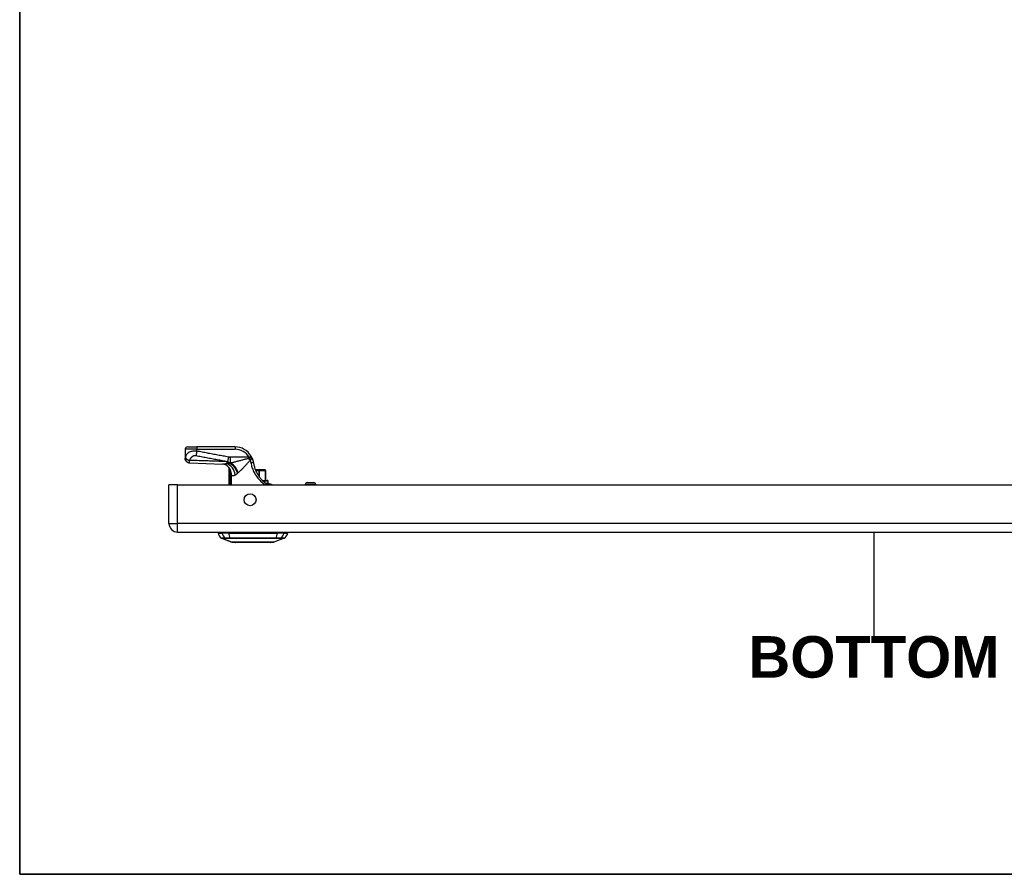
# Model space of a CAD drawing. Header units: inches. Extents: x 2 to 128, y 2 to 83.
# Tile 1 of 100: x 3 to 25, y 2 to 21. Entities that reach past the tile are written whole.
import ezdxf

# ---------------------------------------------------------------- set-up
doc = ezdxf.new("R2010")
doc.units = ezdxf.units.IN
doc.header["$LTSCALE"] = 7.686019
doc.header["$MEASUREMENT"] = 0
doc.layers.get('0').update_dxf_attribs({"lineweight": 25})
for name, color, linetype, lineweight in [('Sketch Geometry(ANSI)', 7, 'Continuous', 25), ('Symbols(ANSI)', 7, 'Continuous', 25), ('Visible Edges(ANSI)', 7, 'Continuous', 25), ('Visible Tangent Edges(ANSI)', 7, 'Continuous', 25)]:
    doc.layers.add(name, color=color, linetype=linetype, lineweight=lineweight)
doc.styles.add('Current-ANSI', font='arial.ttf')
doc.styles.add('Dimension-ANSI', font='arialbd.ttf')

# ---------------------------------------------------------------- blocks, each defined once
blk = doc.blocks.new('BOTTOM')
at = {"layer": 'Sketch Geometry(ANSI)'}
blk.add_line((0, 0.15), (0, -0.15), dxfattribs=at)
at = {"layer": 'Symbols(ANSI)', "color": 7, "insert": (0, -0.2119), "char_height": 0.12, "attachment_point": 5, "style": 'Dimension-ANSI'}
blk.add_mtext('\\fArial|b1|i0;BOTTOM', dxfattribs=at)
blk = doc.blocks.new('Borders 10_EXM - B (Inch)')
at = {"layer": 'Sketch Geometry(ANSI)', "linetype": 'Continuous', "lineweight": 35}
for p, q in [((0.3979, 10.5665), (0.3979, 0.2545)), ((0.3979, 0.2545), (16.3979, 0.2545))]:
    blk.add_line(p, q, dxfattribs=at)
at = {"layer": 'Symbols(ANSI)', "color": 7, "style": 'Current-ANSI'}
blk.add_attdef('FILENAME_AND_PATH_001', (5.9364, 10.7181), '', height=0.09, dxfattribs=at)

msp = doc.modelspace()

# ---------------------------------------------------------------- linework, layer by layer
at = {"layer": 'Visible Edges(ANSI)'}
for p, q in [((6.7355, 11.3988), (6.7355, 11.1996)), ((6.7871, 11.4504), (6.9934, 11.4504)), ((7.8438, 11.4504), (6.9934, 11.4504)), ((6.7355, 11.1996), (6.7355, 11.198)), ((7.7082, 10.9832), (7.7082, 10.6056)), ((7.731, 10.9535), (7.7317, 10.9525)), ((8.3744, 10.9398), (8.2975, 10.9398)), ((8.3744, 10.9398), (8.3789, 10.9398)), ((8.5121, 10.9398), (8.3789, 10.9398)), ((8.5121, 10.9398), (8.5127, 10.9398)), ((8.523, 10.7077), (8.523, 10.9295)), ((6.3761, 9.7488), (6.3761, 10.6056)), ((6.5673, 10.6056), (6.3761, 10.6056)), ((6.5673, 10.6056), (37.5193, 10.6056)), ((8.4501, 10.7077), (8.5614, 10.7077)), ((8.5961, 10.6303), (8.5557, 10.6303)), ((8.5769, 10.6458), (8.5769, 10.6922)), ((8.5997, 10.6303), (8.596, 10.6303)), ((9.4055, 10.6056), (9.4055, 10.6172)), ((9.4468, 10.6585), (9.5964, 10.6585)), ((9.6376, 10.6056), (9.6376, 10.6172)), ((6.5673, 9.5575), (37.5193, 9.5575)), ((7.468, 9.5369), (7.5571, 9.5369)), ((7.7741, 9.3344), (7.5462, 9.4231)), ((7.7022, 9.5369), (7.5571, 9.5369)), ((7.7022, 9.5369), (8.7811, 9.5369)), ((8.9371, 9.4231), (8.7092, 9.3344)), ((8.9261, 9.5369), (8.7811, 9.5369)), ((8.9261, 9.5369), (9.0153, 9.5369)), ((8.6251, 9.3276), (7.8582, 9.3276))]:
    msp.add_line(p, q, dxfattribs=at)
at = {"layer": 'Visible Edges(ANSI)', "flags": 128}
for points in [[(6.8367, 11.0941), (6.8168, 11.0966), (6.7978, 11.1028), (6.7803, 11.1126), (6.765, 11.1256), (6.7524, 11.1412), (6.7432, 11.159), (6.7375, 11.1782), (6.7355, 11.198)], [(8.2187, 11.21), (8.218, 11.2116), (8.2173, 11.2131), (8.2165, 11.2147), (8.2158, 11.2163), (8.215, 11.2178), (8.2143, 11.2194), (8.2135, 11.221), (8.2127, 11.2226), (8.2119, 11.2242), (8.2111, 11.2258), (8.2103, 11.2273), (8.2094, 11.2289), (8.2086, 11.2305), (8.2078, 11.2321), (8.2069, 11.2337), (8.2061, 11.2352), (8.2052, 11.2368), (8.2043, 11.2384), (8.2035, 11.24), (8.2026, 11.2415), (8.2017, 11.2431), (8.2008, 11.2446), (8.1999, 11.2462), (8.199, 11.2477)], [(8.2187, 11.21), (8.2206, 11.2058), (8.2225, 11.2015), (8.2243, 11.1972), (8.2261, 11.1929), (8.2278, 11.1886), (8.2295, 11.1843), (8.2311, 11.1799), (8.2327, 11.1755), (8.2342, 11.1711), (8.2357, 11.1667), (8.2371, 11.1623), (8.2385, 11.1579), (8.2399, 11.1534), (8.2411, 11.1489), (8.2424, 11.1444), (8.2435, 11.1399), (8.2447, 11.1354), (8.2457, 11.1309), (8.2468, 11.1264), (8.2477, 11.1219), (8.2486, 11.1173), (8.2495, 11.1128), (8.2503, 11.1082), (8.2511, 11.1037)], [(6.8367, 11.0941), (7.2009, 11.0827), (7.5653, 11.0694)], [(7.7018, 11.0015), (7.6862, 11.0176), (7.668, 11.0324), (7.6482, 11.0451), (7.6282, 11.0549), (7.6091, 11.0619), (7.5919, 11.0662), (7.5772, 11.0685), (7.5653, 11.0694)], [(7.7082, 10.9832), (7.7083, 10.9831), (7.7084, 10.983), (7.7086, 10.9827), (7.7089, 10.9823), (7.7093, 10.9819), (7.7097, 10.9813), (7.7103, 10.9806), (7.7109, 10.9798), (7.7116, 10.9789), (7.7124, 10.9779), (7.7133, 10.9768), (7.7142, 10.9756), (7.7152, 10.9743), (7.7163, 10.9729), (7.7175, 10.9714), (7.7187, 10.9698), (7.72, 10.9681), (7.7214, 10.9663), (7.7228, 10.9644), (7.7243, 10.9624), (7.7259, 10.9603), (7.7275, 10.9581), (7.7292, 10.9558), (7.731, 10.9535)], [(7.7317, 10.9525), (7.7319, 10.9522), (7.7321, 10.9519), (7.7324, 10.9516), (7.7326, 10.9513), (7.7328, 10.9509), (7.7331, 10.9505), (7.7333, 10.9501), (7.7336, 10.9497), (7.7338, 10.9493), (7.7341, 10.9488), (7.7344, 10.9484), (7.7346, 10.9479), (7.7349, 10.9474), (7.7352, 10.947), (7.7354, 10.9465), (7.7357, 10.946), (7.736, 10.9455), (7.7362, 10.945), (7.7365, 10.9445), (7.7367, 10.944), (7.737, 10.9435), (7.7372, 10.943), (7.7375, 10.9426), (7.7377, 10.942)], [(8.2511, 11.1037), (8.2545, 11.0843), (8.2584, 11.0649), (8.2629, 11.0457), (8.2678, 11.0266), (8.2733, 11.0076), (8.2793, 10.9888), (8.2858, 10.9701), (8.2927, 10.9517), (8.3002, 10.9334), (8.3082, 10.9153), (8.3166, 10.8975), (8.3255, 10.8799), (8.3349, 10.8625), (8.3447, 10.8454), (8.355, 10.8286), (8.3657, 10.8121), (8.3768, 10.7959), (8.3884, 10.78), (8.4003, 10.7644), (8.4126, 10.7493), (8.4253, 10.7345), (8.4382, 10.7202), (8.4513, 10.7064), (8.4647, 10.6931)], [(8.5238, 10.6413), (8.5213, 10.6433), (8.5188, 10.6453), (8.5163, 10.6473), (8.5139, 10.6493), (8.5114, 10.6513), (8.5089, 10.6533), (8.5064, 10.6554), (8.504, 10.6575), (8.5015, 10.6596), (8.499, 10.6617), (8.4965, 10.6638), (8.4941, 10.666), (8.4916, 10.6681), (8.4891, 10.6703), (8.4867, 10.6725), (8.4842, 10.6747), (8.4817, 10.677), (8.4793, 10.6792), (8.4768, 10.6815), (8.4744, 10.6838), (8.4719, 10.6861), (8.4695, 10.6884), (8.4671, 10.6907), (8.4647, 10.6931)], [(8.5557, 10.6303), (8.5548, 10.6303), (8.5538, 10.6304), (8.5528, 10.6304), (8.5517, 10.6305), (8.5506, 10.6306), (8.5494, 10.6307), (8.5482, 10.6309), (8.5469, 10.6311), (8.5456, 10.6313), (8.5442, 10.6316), (8.5428, 10.632), (8.5414, 10.6323), (8.5399, 10.6328), (8.5384, 10.6333), (8.5369, 10.6339), (8.5354, 10.6345), (8.5339, 10.6351), (8.5324, 10.6359), (8.5309, 10.6366), (8.5295, 10.6375), (8.528, 10.6383), (8.5266, 10.6393), (8.5252, 10.6403), (8.5238, 10.6413)], [(8.596, 10.6303), (8.6099, 10.6295), (8.6225, 10.6274), (8.6337, 10.6245), (8.6435, 10.6211), (8.6519, 10.6176), (8.6589, 10.6142), (8.6657, 10.6105), (8.6738, 10.6056)], [(7.7764, 9.334), (7.7769, 9.334), (7.7786, 9.334), (7.7814, 9.334), (7.7853, 9.334), (7.7903, 9.3339), (7.7964, 9.3339), (7.8036, 9.3339), (7.8118, 9.3339), (7.821, 9.3339), (7.8312, 9.3338), (7.8425, 9.3338), (7.8548, 9.3338), (7.868, 9.3338), (7.882, 9.3337), (7.897, 9.3337), (7.9127, 9.3337), (7.9292, 9.3337), (7.9464, 9.3337), (7.9644, 9.3338), (7.983, 9.3338), (8.0023, 9.3338), (8.0222, 9.3338), (8.0427, 9.3339), (8.0637, 9.3339), (8.0851, 9.3339), (8.1069, 9.3339), (8.1289, 9.3339), (8.1511, 9.334), (8.1735, 9.334), (8.1962, 9.334), (8.2191, 9.334), (8.242, 9.334), (8.265, 9.334), (8.2878, 9.334), (8.3104, 9.334), (8.3328, 9.334), (8.3551, 9.3339), (8.3771, 9.3339), (8.3989, 9.3339), (8.4203, 9.3339), (8.4413, 9.3339), (8.4617, 9.3338), (8.4816, 9.3338), (8.5008, 9.3338), (8.5194, 9.3338), (8.5373, 9.3337), (8.5546, 9.3337), (8.571, 9.3337), (8.5867, 9.3337), (8.6015, 9.3337), (8.6155, 9.3338), (8.6286, 9.3338), (8.6408, 9.3338), (8.652, 9.3338), (8.6622, 9.3339), (8.6715, 9.3339), (8.6797, 9.3339), (8.6869, 9.3339), (8.693, 9.3339), (8.698, 9.334), (8.7018, 9.334), (8.7046, 9.334), (8.7063, 9.334), (8.7068, 9.334)]]:
    msp.add_lwpolyline(points, dxfattribs=at)
at = {"layer": 'Visible Edges(ANSI)'}
msp.add_circle((8.1774, 10.278), 0.133, dxfattribs=at)
for centre, radius, start, end in [((6.7871, 11.3988), 0.0516, 90, 180), ((7.8438, 11.0378), 0.4126, 30.58054, 90), ((7.4808, 10.8615), 0.2579, 28.14624, 37.25047), ((8.5127, 10.9295), 0.0103, 0, 90), ((8.5614, 10.6922), 0.0155, 0, 90), ((8.5614, 10.6458), 0.0155, 270, 0), ((9.4468, 10.6172), 0.0413, 90, 180), ((9.5964, 10.6172), 0.0413, 0, 90), ((6.5673, 9.7488), 0.1913, 180, 270), ((7.6212, 9.5582), 0.1547, 187.9413, 240.27088), ((7.5453, 9.5266), 0.0516, 143.1301, 168.46304), ((7.5509, 9.4351), 0.0129, 240.27088, 248.74949), ((8.9324, 9.4351), 0.0129, 291.25051, 299.72912), ((8.862, 9.5582), 0.1547, 299.72912, 352.0587), ((8.9379, 9.5266), 0.0516, 11.53696, 36.8699), ((7.7764, 9.3404), 0.00645, 248.74949, 269.79123), ((7.8582, 9.343), 0.0155, 216.6507, 270), ((8.6251, 9.343), 0.0155, 270, 323.3493), ((8.7068, 9.3404), 0.00645, 270.20877, 291.25051)]:
    msp.add_arc(centre, radius, start, end, dxfattribs=at)
at = {"layer": 'Visible Tangent Edges(ANSI)'}
for p, q in [((6.9934, 11.3988), (6.7355, 11.3988)), ((6.9934, 11.4504), (6.9934, 11.3988)), ((6.9934, 11.3562), (6.9934, 11.3988)), ((6.9934, 11.3988), (7.8438, 11.3988)), ((7.8438, 11.4504), (7.8438, 11.3988)), ((7.6977, 11.2246), (7.6795, 11.127)), ((8.1546, 11.2215), (7.7358, 11.2215)), ((7.7358, 11.2215), (7.7358, 11.0931)), ((8.1546, 11.2215), (8.199, 11.2477)), ((7.7251, 11.0898), (7.7251, 11.0866)), ((7.7401, 11.0898), (7.7251, 11.0898)), ((7.7358, 11.0931), (7.7477, 11.0931)), ((7.7255, 10.8511), (7.7504, 10.8511)), ((7.7255, 10.8511), (7.7255, 10.6056)), ((7.7467, 10.9201), (7.7403, 10.9178)), ((7.7504, 10.6056), (7.7504, 10.8511)), ((7.7643, 10.8217), (7.7521, 10.8217)), ((7.7521, 10.8217), (7.7521, 10.6056)), ((7.7643, 10.6056), (7.7643, 10.8217)), ((8.3019, 10.9295), (8.3744, 10.9295)), ((8.3744, 10.9295), (8.3744, 10.9398)), ((8.3744, 10.9295), (8.3744, 10.7993)), ((8.3879, 10.9295), (8.3744, 10.9295)), ((8.3879, 10.7806), (8.3879, 10.9295)), ((8.3879, 10.9295), (8.5211, 10.9295)), ((8.523, 10.9295), (8.5211, 10.9295)), ((8.5211, 10.9295), (8.5211, 10.7077)), ((6.5673, 9.7488), (6.5673, 10.6056)), ((8.5769, 10.6922), (8.4655, 10.6922)), ((8.5182, 10.6458), (8.5769, 10.6458)), ((9.6376, 10.6172), (9.4055, 10.6172)), ((6.3761, 9.7488), (6.5673, 9.7488)), ((37.5193, 9.7488), (6.5673, 9.7488)), ((6.5673, 9.5575), (6.5673, 9.7488)), ((7.5462, 9.4231), (7.7741, 9.3344)), ((7.6316, 9.423), (7.6318, 9.423)), ((7.7275, 9.423), (7.7281, 9.423)), ((8.7551, 9.423), (8.7557, 9.423)), ((8.8515, 9.423), (8.8517, 9.423))]:
    msp.add_line(p, q, dxfattribs=at)
at = {"layer": 'Visible Tangent Edges(ANSI)', "flags": 128}
for points in [[(6.74, 11.2198), (6.7398, 11.2186), (6.7395, 11.2175), (6.7393, 11.2164), (6.739, 11.2154), (6.7388, 11.2143), (6.7385, 11.2133), (6.7383, 11.2123), (6.7381, 11.2114), (6.7378, 11.2105), (6.7376, 11.2095), (6.7374, 11.2086), (6.7371, 11.2077), (6.7369, 11.2068), (6.7367, 11.2059), (6.7365, 11.2051), (6.7363, 11.2043), (6.7361, 11.2035), (6.736, 11.2028), (6.7358, 11.2022), (6.7357, 11.2016), (6.7357, 11.201), (6.7356, 11.2005), (6.7356, 11.2), (6.7355, 11.1996)], [(6.7355, 11.1996), (6.7357, 11.1937), (6.7363, 11.1877), (6.7372, 11.1816), (6.7385, 11.1755), (6.7403, 11.1693), (6.7425, 11.1632), (6.7451, 11.1571), (6.7482, 11.1511), (6.7516, 11.1453), (6.7555, 11.1396), (6.7598, 11.1342), (6.7644, 11.1291), (6.7694, 11.1243), (6.7747, 11.1198), (6.7802, 11.1156), (6.786, 11.1119), (6.7919, 11.1086), (6.798, 11.1056), (6.8042, 11.1031), (6.8104, 11.101), (6.8166, 11.0993), (6.8229, 11.098), (6.829, 11.0971), (6.835, 11.0965)], [(6.9934, 11.3562), (6.9698, 11.3573), (6.9465, 11.3572), (6.9239, 11.356), (6.9027, 11.3537), (6.8831, 11.3505), (6.8652, 11.3464), (6.8492, 11.3417), (6.8349, 11.3365), (6.8222, 11.3308), (6.8109, 11.3246), (6.8009, 11.3182), (6.7921, 11.3115), (6.7843, 11.3046), (6.7773, 11.2975), (6.7712, 11.2902), (6.7658, 11.2827), (6.7609, 11.2752), (6.7567, 11.2675), (6.7529, 11.2597), (6.7496, 11.2518), (6.7466, 11.2439), (6.7441, 11.2359), (6.7419, 11.2278), (6.74, 11.2198)], [(6.74, 11.2198), (6.741, 11.2167), (6.7423, 11.2135), (6.7439, 11.2103), (6.7458, 11.207), (6.7481, 11.2036), (6.7506, 11.2002), (6.7535, 11.1968), (6.7567, 11.1934), (6.7602, 11.19), (6.7639, 11.1866), (6.768, 11.1833), (6.7723, 11.18), (6.7768, 11.1769), (6.7815, 11.1738), (6.7864, 11.1708), (6.7915, 11.168), (6.7967, 11.1653), (6.802, 11.1627), (6.8074, 11.1603), (6.8129, 11.1581), (6.8183, 11.156), (6.8238, 11.1541), (6.8292, 11.1523), (6.8346, 11.1508)], [(6.8346, 11.1508), (6.8371, 11.1577), (6.84, 11.1646), (6.8431, 11.1714), (6.8464, 11.1779), (6.8501, 11.1844), (6.8539, 11.1907), (6.858, 11.1969), (6.8624, 11.203), (6.8669, 11.2089), (6.8717, 11.2147), (6.8768, 11.2203), (6.8821, 11.2258), (6.8878, 11.231), (6.8937, 11.236), (6.9, 11.2408), (6.9067, 11.2452), (6.9139, 11.2493), (6.9214, 11.2529), (6.9295, 11.2559), (6.9381, 11.2583), (6.947, 11.2598), (6.9563, 11.2604), (6.9658, 11.26), (6.9752, 11.2587)], [(6.9934, 11.3562), (6.9927, 11.3519), (6.9919, 11.3475), (6.9911, 11.3431), (6.9904, 11.3388), (6.9896, 11.3344), (6.9888, 11.33), (6.988, 11.3257), (6.9872, 11.3213), (6.9864, 11.317), (6.9856, 11.3127), (6.9848, 11.3085), (6.9841, 11.3042), (6.9833, 11.3001), (6.9825, 11.296), (6.9817, 11.2919), (6.981, 11.2879), (6.9802, 11.284), (6.9795, 11.2801), (6.9787, 11.2763), (6.978, 11.2726), (6.9773, 11.269), (6.9766, 11.2655), (6.9759, 11.262), (6.9752, 11.2587)], [(6.9752, 11.2587), (7.0044, 11.2531), (7.0338, 11.2476), (7.0632, 11.2422), (7.0926, 11.2367), (7.1219, 11.2312), (7.1512, 11.2257), (7.1806, 11.2202), (7.2099, 11.2147), (7.2392, 11.2093), (7.2686, 11.2038), (7.2979, 11.1983), (7.3273, 11.1928), (7.3566, 11.1873), (7.3859, 11.1818), (7.4153, 11.1764), (7.4446, 11.1709), (7.4739, 11.1654), (7.5033, 11.1599), (7.5326, 11.1544), (7.562, 11.1489), (7.5913, 11.1435), (7.6206, 11.138), (7.65, 11.1325), (7.6795, 11.127)], [(7.6977, 11.2246), (7.6683, 11.2301), (7.6389, 11.2356), (7.6095, 11.2411), (7.5802, 11.2466), (7.5509, 11.2521), (7.5215, 11.2576), (7.4922, 11.2631), (7.4629, 11.2685), (7.4335, 11.274), (7.4042, 11.2795), (7.3748, 11.285), (7.3455, 11.2905), (7.3162, 11.296), (7.2868, 11.3014), (7.2575, 11.3069), (7.2282, 11.3124), (7.1988, 11.3179), (7.1695, 11.3234), (7.1401, 11.3289), (7.1108, 11.3343), (7.0815, 11.3398), (7.0521, 11.3453), (7.0227, 11.3508), (6.9934, 11.3562)], [(7.7358, 11.2215), (7.7342, 11.2215), (7.7326, 11.2215), (7.731, 11.2215), (7.7294, 11.2215), (7.7278, 11.2216), (7.7262, 11.2216), (7.7247, 11.2217), (7.7231, 11.2218), (7.7215, 11.2219), (7.7199, 11.222), (7.7183, 11.2221), (7.7167, 11.2222), (7.7152, 11.2223), (7.7136, 11.2225), (7.712, 11.2226), (7.7104, 11.2228), (7.7088, 11.223), (7.7072, 11.2232), (7.7056, 11.2234), (7.7041, 11.2236), (7.7025, 11.2238), (7.7009, 11.2241), (7.6993, 11.2244), (7.6977, 11.2246)], [(8.148, 11.1956), (8.1306, 11.1909), (8.1132, 11.1861), (8.0958, 11.1813), (8.0784, 11.1766), (8.061, 11.1719), (8.0437, 11.1672), (8.0264, 11.1626), (8.0092, 11.1579), (7.992, 11.1534), (7.9749, 11.1488), (7.9579, 11.1444), (7.941, 11.14), (7.9242, 11.1356), (7.9075, 11.1313), (7.8909, 11.1271), (7.8745, 11.1229), (7.8581, 11.1189), (7.8419, 11.1149), (7.8258, 11.111), (7.8098, 11.1072), (7.794, 11.1035), (7.7784, 11.0999), (7.7629, 11.0965), (7.7477, 11.0931)], [(8.163, 11.1989), (8.1623, 11.1988), (8.1617, 11.1987), (8.161, 11.1986), (8.1603, 11.1985), (8.1597, 11.1984), (8.159, 11.1982), (8.1584, 11.1981), (8.1578, 11.198), (8.1571, 11.1979), (8.1565, 11.1977), (8.1559, 11.1976), (8.1552, 11.1975), (8.1546, 11.1973), (8.154, 11.1972), (8.1534, 11.197), (8.1528, 11.1969), (8.1521, 11.1967), (8.1515, 11.1966), (8.1509, 11.1964), (8.1503, 11.1963), (8.1497, 11.1961), (8.1491, 11.196), (8.1486, 11.1958), (8.148, 11.1956)], [(8.1546, 11.2215), (8.155, 11.2205), (8.1553, 11.2196), (8.1557, 11.2187), (8.156, 11.2178), (8.1564, 11.2168), (8.1568, 11.2159), (8.1571, 11.215), (8.1575, 11.214), (8.1578, 11.2131), (8.1582, 11.2122), (8.1585, 11.2112), (8.1589, 11.2103), (8.1592, 11.2093), (8.1596, 11.2084), (8.1599, 11.2075), (8.1603, 11.2065), (8.1606, 11.2056), (8.161, 11.2046), (8.1613, 11.2037), (8.1616, 11.2027), (8.162, 11.2018), (8.1623, 11.2008), (8.1627, 11.1999), (8.163, 11.1989)], [(8.2187, 11.21), (8.2181, 11.211), (8.2174, 11.2118), (8.2165, 11.2123), (8.2154, 11.2127), (8.2141, 11.2129), (8.2127, 11.2129), (8.2111, 11.2127), (8.2093, 11.2125), (8.2074, 11.2121), (8.2052, 11.2117), (8.2029, 11.2111), (8.2005, 11.2105), (8.1979, 11.2097), (8.1952, 11.209), (8.1923, 11.2081), (8.1893, 11.2072), (8.1863, 11.2062), (8.1831, 11.2053), (8.1799, 11.2042), (8.1766, 11.2032), (8.1732, 11.2021), (8.1698, 11.2011), (8.1664, 11.2), (8.163, 11.1989)], [(8.1814, 11.1565), (8.1842, 11.159), (8.1871, 11.1614), (8.1899, 11.1639), (8.1927, 11.1664), (8.1955, 11.1688), (8.1981, 11.1713), (8.2007, 11.1737), (8.2032, 11.1761), (8.2055, 11.1785), (8.2077, 11.1808), (8.2098, 11.1831), (8.2118, 11.1854), (8.2135, 11.1876), (8.2151, 11.1898), (8.2165, 11.192), (8.2177, 11.1941), (8.2186, 11.1962), (8.2194, 11.1983), (8.2199, 11.2003), (8.2202, 11.2022), (8.2202, 11.2042), (8.22, 11.2061), (8.2195, 11.2081), (8.2187, 11.21)], [(6.835, 11.0965), (6.8348, 11.0974), (6.8346, 11.0984), (6.8344, 11.0996), (6.8342, 11.1009), (6.834, 11.1024), (6.8339, 11.104), (6.8337, 11.1058), (6.8336, 11.1077), (6.8336, 11.1097), (6.8335, 11.1119), (6.8335, 11.1143), (6.8335, 11.1168), (6.8335, 11.1193), (6.8335, 11.1217), (6.8335, 11.1241), (6.8336, 11.1267), (6.8337, 11.1293), (6.8338, 11.132), (6.8339, 11.1349), (6.834, 11.1378), (6.8341, 11.1409), (6.8343, 11.1441), (6.8344, 11.1474), (6.8346, 11.1508)], [(7.6563, 11.1223), (7.622, 11.1237), (7.5878, 11.125), (7.5535, 11.1264), (7.5193, 11.1277), (7.485, 11.129), (7.4508, 11.1303), (7.4165, 11.1316), (7.3823, 11.1328), (7.3481, 11.1341), (7.3138, 11.1353), (7.2796, 11.1365), (7.2453, 11.1377), (7.2111, 11.1389), (7.1769, 11.1401), (7.1426, 11.1412), (7.1084, 11.1423), (7.0742, 11.1434), (7.0399, 11.1445), (7.0057, 11.1456), (6.9715, 11.1467), (6.9372, 11.1477), (6.903, 11.1488), (6.8688, 11.1498), (6.8346, 11.1508)], [(6.8367, 11.0941), (6.8366, 11.0941), (6.8365, 11.0941), (6.8365, 11.0941), (6.8364, 11.0942), (6.8363, 11.0942), (6.8363, 11.0943), (6.8362, 11.0943), (6.8361, 11.0944), (6.836, 11.0944), (6.836, 11.0945), (6.8359, 11.0946), (6.8358, 11.0947), (6.8358, 11.0948), (6.8357, 11.0949), (6.8356, 11.095), (6.8356, 11.0952), (6.8355, 11.0953), (6.8354, 11.0954), (6.8354, 11.0956), (6.8353, 11.0957), (6.8352, 11.0959), (6.8352, 11.0961), (6.8351, 11.0963), (6.835, 11.0965)], [(7.6628, 11.0735), (7.6582, 11.073), (7.6537, 11.0727), (7.6493, 11.0723), (7.6448, 11.0719), (7.6404, 11.0716), (7.6361, 11.0713), (7.6317, 11.071), (7.6275, 11.0707), (7.6232, 11.0704), (7.619, 11.0702), (7.6149, 11.07), (7.6108, 11.0698), (7.6067, 11.0696), (7.6027, 11.0695), (7.5987, 11.0693), (7.5948, 11.0692), (7.5909, 11.0692), (7.5871, 11.0691), (7.5834, 11.0691), (7.5796, 11.0691), (7.576, 11.0692), (7.5724, 11.0692), (7.5688, 11.0693), (7.5653, 11.0694)], [(7.7251, 11.0898), (7.722, 11.091), (7.719, 11.0923), (7.7159, 11.0935), (7.7129, 11.0948), (7.7099, 11.096), (7.707, 11.0973), (7.704, 11.0986), (7.7011, 11.1), (7.6981, 11.1013), (7.6952, 11.1026), (7.6924, 11.104), (7.6895, 11.1053), (7.6866, 11.1067), (7.6838, 11.1081), (7.681, 11.1095), (7.6782, 11.1109), (7.6754, 11.1123), (7.6726, 11.1137), (7.6699, 11.1151), (7.6671, 11.1165), (7.6644, 11.118), (7.6617, 11.1194), (7.659, 11.1208), (7.6563, 11.1223)], [(7.7251, 11.0866), (7.7227, 11.0858), (7.7203, 11.0851), (7.7179, 11.0844), (7.7154, 11.0837), (7.713, 11.083), (7.7105, 11.0824), (7.708, 11.0817), (7.7054, 11.0811), (7.7029, 11.0805), (7.7003, 11.0799), (7.6978, 11.0793), (7.6952, 11.0788), (7.6925, 11.0782), (7.6899, 11.0777), (7.6873, 11.0772), (7.6846, 11.0767), (7.6819, 11.0763), (7.6792, 11.0758), (7.6765, 11.0754), (7.6738, 11.075), (7.671, 11.0746), (7.6683, 11.0742), (7.6655, 11.0738), (7.6628, 11.0735)], [(7.6795, 11.127), (7.6818, 11.125), (7.6842, 11.1231), (7.6865, 11.1212), (7.6889, 11.1194), (7.6913, 11.1177), (7.6936, 11.116), (7.696, 11.1144), (7.6983, 11.1128), (7.7007, 11.1112), (7.703, 11.1097), (7.7053, 11.1083), (7.7077, 11.1069), (7.71, 11.1055), (7.7124, 11.1042), (7.7147, 11.1029), (7.717, 11.1017), (7.7194, 11.1005), (7.7217, 11.0993), (7.724, 11.0982), (7.7264, 11.0971), (7.7287, 11.0961), (7.7311, 11.0951), (7.7334, 11.0941), (7.7358, 11.0931)], [(7.7401, 11.0898), (7.7394, 11.0897), (7.7388, 11.0895), (7.7382, 11.0894), (7.7375, 11.0893), (7.7369, 11.0891), (7.7363, 11.089), (7.7357, 11.0889), (7.735, 11.0887), (7.7344, 11.0886), (7.7338, 11.0884), (7.7332, 11.0883), (7.7325, 11.0882), (7.7319, 11.088), (7.7313, 11.0879), (7.7307, 11.0878), (7.73, 11.0876), (7.7294, 11.0875), (7.7288, 11.0874), (7.7282, 11.0873), (7.7275, 11.0871), (7.7269, 11.087), (7.7263, 11.0869), (7.7257, 11.0867), (7.7251, 11.0866)], [(7.7317, 10.9525), (7.7313, 10.9517), (7.731, 10.9508), (7.7306, 10.9498), (7.7303, 10.9488), (7.73, 10.9477), (7.7297, 10.9465), (7.7294, 10.9453), (7.7292, 10.9441), (7.7289, 10.9428), (7.7287, 10.9416), (7.7285, 10.9403), (7.7283, 10.9389), (7.7281, 10.9376), (7.728, 10.9362), (7.7278, 10.9348), (7.7277, 10.9334), (7.7275, 10.932), (7.7274, 10.9306), (7.7273, 10.9291), (7.7271, 10.9277), (7.727, 10.9262), (7.7269, 10.9248), (7.7268, 10.9233), (7.7267, 10.9219)], [(7.7403, 10.9178), (7.74, 10.9196), (7.7396, 10.9214), (7.7392, 10.9232), (7.7389, 10.9249), (7.7385, 10.9267), (7.7382, 10.9284), (7.7378, 10.93), (7.7375, 10.9317), (7.7372, 10.9332), (7.7369, 10.9348), (7.7366, 10.9362), (7.7364, 10.9376), (7.7361, 10.939), (7.736, 10.9402), (7.7358, 10.9413), (7.7358, 10.9423), (7.7357, 10.943), (7.7358, 10.9436), (7.736, 10.944), (7.7362, 10.9441), (7.7365, 10.9439), (7.7368, 10.9435), (7.7373, 10.9428), (7.7377, 10.942)], [(7.7467, 10.9201), (7.7464, 10.921), (7.746, 10.922), (7.7457, 10.9229), (7.7453, 10.9238), (7.745, 10.9247), (7.7446, 10.9256), (7.7443, 10.9266), (7.7439, 10.9275), (7.7436, 10.9284), (7.7432, 10.9293), (7.7428, 10.9302), (7.7424, 10.9312), (7.7421, 10.9321), (7.7417, 10.933), (7.7413, 10.9339), (7.7409, 10.9348), (7.7405, 10.9357), (7.7401, 10.9366), (7.7398, 10.9375), (7.7394, 10.9384), (7.739, 10.9393), (7.7385, 10.9402), (7.7381, 10.9411), (7.7377, 10.942)], [(7.7477, 11.0931), (7.7474, 11.093), (7.7471, 11.0929), (7.7468, 11.0927), (7.7464, 11.0926), (7.7461, 11.0924), (7.7458, 11.0923), (7.7455, 11.0922), (7.7452, 11.092), (7.7448, 11.0919), (7.7445, 11.0917), (7.7442, 11.0916), (7.7439, 11.0915), (7.7436, 11.0913), (7.7432, 11.0912), (7.7429, 11.0911), (7.7426, 11.0909), (7.7423, 11.0908), (7.742, 11.0906), (7.7416, 11.0905), (7.7413, 11.0904), (7.741, 11.0902), (7.7407, 11.0901), (7.7404, 11.0899), (7.7401, 11.0898)], [(7.9151, 10.8792), (7.9252, 10.8881), (7.9354, 10.8973), (7.9457, 10.9069), (7.9562, 10.9167), (7.9667, 10.9269), (7.9774, 10.9373), (7.9881, 10.9479), (7.9989, 10.9587), (8.0098, 10.9698), (8.0208, 10.981), (8.0318, 10.9925), (8.0429, 11.0041), (8.0541, 11.0159), (8.0653, 11.0278), (8.0766, 11.0399), (8.088, 11.0521), (8.0994, 11.0644), (8.1108, 11.0768), (8.1222, 11.0893), (8.1337, 11.1018), (8.1452, 11.1145), (8.1567, 11.1272), (8.1682, 11.1399), (8.1797, 11.1526)], [(8.1797, 11.1526), (8.1798, 11.1528), (8.1798, 11.1531), (8.1799, 11.1533), (8.1799, 11.1535), (8.18, 11.1537), (8.18, 11.1539), (8.1801, 11.1541), (8.1801, 11.1543), (8.1802, 11.1545), (8.1803, 11.1547), (8.1803, 11.1548), (8.1804, 11.155), (8.1805, 11.1552), (8.1805, 11.1553), (8.1806, 11.1555), (8.1807, 11.1556), (8.1808, 11.1557), (8.1808, 11.1559), (8.1809, 11.156), (8.181, 11.1561), (8.1811, 11.1562), (8.1812, 11.1563), (8.1813, 11.1564), (8.1814, 11.1565)], [(8.1797, 11.1526), (8.1806, 11.1503), (8.1814, 11.1479), (8.1822, 11.1456), (8.1831, 11.1433), (8.1838, 11.1409), (8.1846, 11.1386), (8.1854, 11.1362), (8.1861, 11.1338), (8.1868, 11.1315), (8.1875, 11.1291), (8.1882, 11.1267), (8.1889, 11.1243), (8.1895, 11.1219), (8.1901, 11.1195), (8.1908, 11.1172), (8.1914, 11.1148), (8.1919, 11.1124), (8.1925, 11.11), (8.193, 11.1075), (8.1935, 11.1051), (8.194, 11.1027), (8.1945, 11.1003), (8.195, 11.0979), (8.1954, 11.0955)], [(8.2511, 11.1037), (8.251, 11.1037), (8.2507, 11.1037), (8.2501, 11.1037), (8.2494, 11.1036), (8.2483, 11.1035), (8.2471, 11.1033), (8.2456, 11.1031), (8.2438, 11.1029), (8.2418, 11.1026), (8.2396, 11.1023), (8.2371, 11.102), (8.2344, 11.1016), (8.2316, 11.1011), (8.2285, 11.1007), (8.2254, 11.1002), (8.2221, 11.0997), (8.2188, 11.0992), (8.2154, 11.0987), (8.212, 11.0981), (8.2086, 11.0976), (8.2052, 11.097), (8.2019, 11.0965), (8.1986, 11.096), (8.1954, 11.0955)], [(8.1954, 11.0955), (8.2002, 11.0712), (8.2059, 11.0472), (8.2123, 11.0233), (8.2196, 10.9996), (8.2277, 10.9761), (8.2367, 10.9529), (8.2464, 10.9299), (8.2569, 10.9072), (8.2682, 10.8848), (8.2803, 10.8627), (8.2931, 10.841), (8.3067, 10.8197), (8.3209, 10.7988), (8.3359, 10.7783), (8.3515, 10.7583), (8.3678, 10.7389), (8.3846, 10.7199), (8.402, 10.7016), (8.4199, 10.6838), (8.4382, 10.6667), (8.4568, 10.6503), (8.4757, 10.6346), (8.4947, 10.6197), (8.5138, 10.6056)], [(7.7267, 10.9219), (7.7266, 10.919), (7.7264, 10.9161), (7.7263, 10.9132), (7.7262, 10.9102), (7.7261, 10.9073), (7.726, 10.9043), (7.7259, 10.9014), (7.7258, 10.8984), (7.7258, 10.8955), (7.7257, 10.8925), (7.7257, 10.8896), (7.7256, 10.8866), (7.7256, 10.8836), (7.7256, 10.8807), (7.7255, 10.8777), (7.7255, 10.8748), (7.7255, 10.8718), (7.7255, 10.8688), (7.7255, 10.8659), (7.7255, 10.8629), (7.7255, 10.86), (7.7255, 10.857), (7.7255, 10.854), (7.7255, 10.8511)], [(7.7504, 10.8511), (7.7501, 10.854), (7.7499, 10.8569), (7.7496, 10.8598), (7.7493, 10.8627), (7.749, 10.8656), (7.7486, 10.8685), (7.7483, 10.8714), (7.7479, 10.8742), (7.7475, 10.8771), (7.7471, 10.8799), (7.7467, 10.8827), (7.7463, 10.8855), (7.7458, 10.8883), (7.7454, 10.8911), (7.7449, 10.8939), (7.7444, 10.8966), (7.7439, 10.8993), (7.7434, 10.902), (7.7429, 10.9047), (7.7424, 10.9074), (7.7419, 10.91), (7.7414, 10.9126), (7.7409, 10.9152), (7.7403, 10.9178)], [(7.7643, 10.8217), (7.7643, 10.8259), (7.7642, 10.8301), (7.7641, 10.8343), (7.7639, 10.8385), (7.7636, 10.8427), (7.7632, 10.8469), (7.7628, 10.851), (7.7624, 10.8552), (7.7618, 10.8594), (7.7612, 10.8635), (7.7606, 10.8677), (7.7598, 10.8718), (7.759, 10.8759), (7.7582, 10.88), (7.7573, 10.8841), (7.7563, 10.8882), (7.7553, 10.8922), (7.7543, 10.8963), (7.7531, 10.9003), (7.7519, 10.9043), (7.7507, 10.9083), (7.7494, 10.9122), (7.7481, 10.9162), (7.7467, 10.9201)], [(7.7504, 10.8511), (7.7505, 10.8499), (7.7506, 10.8486), (7.7508, 10.8474), (7.7509, 10.8462), (7.751, 10.845), (7.7511, 10.8437), (7.7512, 10.8425), (7.7513, 10.8413), (7.7514, 10.8401), (7.7515, 10.8388), (7.7516, 10.8376), (7.7517, 10.8364), (7.7517, 10.8352), (7.7518, 10.8339), (7.7519, 10.8327), (7.7519, 10.8315), (7.7519, 10.8303), (7.752, 10.829), (7.752, 10.8278), (7.752, 10.8266), (7.7521, 10.8254), (7.7521, 10.8241), (7.7521, 10.8229), (7.7521, 10.8217)], [(7.7643, 10.8217), (7.7666, 10.8196), (7.7691, 10.8178), (7.7716, 10.8163), (7.7742, 10.815), (7.7769, 10.8139), (7.7798, 10.813), (7.7827, 10.8124), (7.7857, 10.8119), (7.7889, 10.8117), (7.7921, 10.8117), (7.7954, 10.8118), (7.7988, 10.8122), (7.8022, 10.8127), (7.8058, 10.8135), (7.8095, 10.8144), (7.8132, 10.8154), (7.8171, 10.8166), (7.821, 10.818), (7.825, 10.8196), (7.8291, 10.8212), (7.8332, 10.8231), (7.8374, 10.825), (7.8417, 10.8271), (7.846, 10.8293)], [(7.846, 10.8293), (7.8482, 10.8304), (7.8503, 10.8315), (7.8524, 10.8327), (7.8546, 10.8339), (7.8568, 10.8352), (7.8589, 10.8365), (7.8611, 10.8378), (7.8634, 10.8391), (7.8656, 10.8405), (7.8678, 10.842), (7.8701, 10.8435), (7.8723, 10.845), (7.8746, 10.8465), (7.8769, 10.8481), (7.8792, 10.8498), (7.8815, 10.8514), (7.8838, 10.8531), (7.8861, 10.8549), (7.8884, 10.8567), (7.8908, 10.8585), (7.8931, 10.8604), (7.8955, 10.8623), (7.8978, 10.8642), (7.9002, 10.8662)], [(7.9002, 10.8662), (7.9006, 10.8666), (7.901, 10.8669), (7.9014, 10.8673), (7.9018, 10.8676), (7.9022, 10.868), (7.9026, 10.8683), (7.903, 10.8687), (7.9035, 10.869), (7.9039, 10.8694), (7.9043, 10.8698), (7.9047, 10.8701), (7.9051, 10.8705), (7.9055, 10.8708), (7.9059, 10.8712), (7.9063, 10.8715), (7.9068, 10.8719), (7.9072, 10.8723), (7.9076, 10.8726), (7.908, 10.873), (7.9084, 10.8734), (7.9088, 10.8737), (7.9092, 10.8741), (7.9097, 10.8744), (7.9101, 10.8748)], [(7.9101, 10.8748), (7.9103, 10.875), (7.9105, 10.8752), (7.9107, 10.8754), (7.9109, 10.8755), (7.9111, 10.8757), (7.9113, 10.8759), (7.9116, 10.8761), (7.9118, 10.8763), (7.912, 10.8765), (7.9122, 10.8767), (7.9124, 10.8768), (7.9126, 10.877), (7.9128, 10.8772), (7.913, 10.8774), (7.9132, 10.8776), (7.9135, 10.8778), (7.9137, 10.8779), (7.9139, 10.8781), (7.9141, 10.8783), (7.9143, 10.8785), (7.9145, 10.8787), (7.9147, 10.8789), (7.9149, 10.8791), (7.9151, 10.8792)], [(8.5238, 10.6413), (8.5246, 10.6406), (8.5253, 10.6399), (8.526, 10.639), (8.5266, 10.6381), (8.5272, 10.6371), (8.5277, 10.6359), (8.5281, 10.6348), (8.5284, 10.6335), (8.5287, 10.6321), (8.5289, 10.6307), (8.529, 10.6292), (8.529, 10.6276), (8.5289, 10.626), (8.5287, 10.6243), (8.5285, 10.6225), (8.5282, 10.6207), (8.5278, 10.6189), (8.5273, 10.6171), (8.5268, 10.6152), (8.5262, 10.6133), (8.5255, 10.6113), (8.5247, 10.6094), (8.5239, 10.6075), (8.523, 10.6056)], [(8.5557, 10.6303), (8.5575, 10.6303), (8.5593, 10.6302), (8.5612, 10.63), (8.5631, 10.6297), (8.5649, 10.6293), (8.5668, 10.6289), (8.5687, 10.6284), (8.5705, 10.6277), (8.5723, 10.627), (8.5742, 10.6262), (8.5759, 10.6253), (8.5777, 10.6243), (8.5794, 10.6232), (8.5811, 10.622), (8.5827, 10.6207), (8.5843, 10.6193), (8.5858, 10.6179), (8.5872, 10.6163), (8.5886, 10.6147), (8.5899, 10.613), (8.5911, 10.6113), (8.5922, 10.6094), (8.5933, 10.6075), (8.5943, 10.6056)], [(7.6291, 9.4242), (7.6223, 9.4242), (7.6157, 9.4241), (7.6094, 9.4241), (7.6034, 9.4241), (7.5977, 9.4241), (7.5923, 9.4241), (7.5871, 9.4241), (7.5823, 9.424), (7.5777, 9.424), (7.5734, 9.424), (7.5694, 9.424), (7.5657, 9.424), (7.5623, 9.424), (7.5592, 9.4239), (7.5564, 9.4239), (7.5539, 9.4239), (7.5517, 9.4239), (7.5498, 9.4239), (7.5482, 9.4239), (7.5468, 9.4239), (7.5458, 9.4239), (7.5451, 9.4239), (7.5446, 9.4239), (7.5445, 9.4239)], [(7.5462, 9.4231), (7.5463, 9.4231), (7.5468, 9.4231), (7.5475, 9.4231), (7.5486, 9.4231), (7.5499, 9.4231), (7.5516, 9.423), (7.5535, 9.423), (7.5558, 9.423), (7.5583, 9.423), (7.5611, 9.423), (7.5643, 9.423), (7.5677, 9.423), (7.5714, 9.423), (7.5755, 9.423), (7.5798, 9.423), (7.5844, 9.423), (7.5893, 9.423), (7.5945, 9.423), (7.6, 9.423), (7.6057, 9.423), (7.6118, 9.423), (7.6181, 9.423), (7.6247, 9.423), (7.6316, 9.423)], [(7.7266, 9.4242), (7.721, 9.4242), (7.7155, 9.4242), (7.71, 9.4242), (7.7047, 9.4242), (7.6995, 9.4243), (7.6943, 9.4243), (7.6893, 9.4243), (7.6844, 9.4243), (7.6797, 9.4243), (7.6751, 9.4243), (7.6707, 9.4243), (7.6664, 9.4243), (7.6622, 9.4243), (7.6583, 9.4243), (7.6545, 9.4243), (7.6509, 9.4243), (7.6474, 9.4243), (7.6442, 9.4243), (7.6412, 9.4243), (7.6383, 9.4242), (7.6357, 9.4242), (7.6333, 9.4242), (7.6311, 9.4242), (7.6291, 9.4242)], [(7.6318, 9.423), (7.6338, 9.423), (7.636, 9.423), (7.6384, 9.423), (7.6411, 9.423), (7.6439, 9.423), (7.6469, 9.423), (7.6501, 9.423), (7.6534, 9.423), (7.657, 9.423), (7.6607, 9.423), (7.6646, 9.423), (7.6686, 9.423), (7.6728, 9.423), (7.6772, 9.423), (7.6817, 9.423), (7.6863, 9.423), (7.6911, 9.423), (7.696, 9.423), (7.701, 9.423), (7.7061, 9.423), (7.7113, 9.423), (7.7166, 9.423), (7.722, 9.423), (7.7275, 9.423)], [(8.7566, 9.4242), (8.7151, 9.4241), (8.6732, 9.4241), (8.6309, 9.4241), (8.5882, 9.424), (8.5453, 9.424), (8.5021, 9.424), (8.4587, 9.4239), (8.4152, 9.4239), (8.3716, 9.4239), (8.3279, 9.4239), (8.2843, 9.4239), (8.2407, 9.4239), (8.1971, 9.4239), (8.1535, 9.4239), (8.1099, 9.4239), (8.0665, 9.4239), (8.0232, 9.4239), (7.9801, 9.424), (7.9372, 9.424), (7.8945, 9.424), (7.8521, 9.4241), (7.8099, 9.4241), (7.7681, 9.4241), (7.7266, 9.4242)], [(7.7281, 9.423), (7.7694, 9.423), (7.8111, 9.423), (7.8531, 9.423), (7.8954, 9.423), (7.9379, 9.423), (7.9807, 9.423), (8.0237, 9.423), (8.0669, 9.423), (8.1102, 9.423), (8.1537, 9.4231), (8.1972, 9.4231), (8.2407, 9.4231), (8.2842, 9.4231), (8.3277, 9.4231), (8.3713, 9.423), (8.4148, 9.423), (8.4582, 9.423), (8.5015, 9.423), (8.5445, 9.423), (8.5873, 9.423), (8.6298, 9.423), (8.672, 9.423), (8.7138, 9.423), (8.7551, 9.423)], [(8.7557, 9.423), (8.7612, 9.423), (8.7666, 9.423), (8.7719, 9.423), (8.7771, 9.423), (8.7823, 9.423), (8.7873, 9.423), (8.7922, 9.423), (8.7969, 9.423), (8.8016, 9.423), (8.8061, 9.423), (8.8104, 9.423), (8.8146, 9.423), (8.8187, 9.423), (8.8225, 9.423), (8.8263, 9.423), (8.8298, 9.423), (8.8332, 9.423), (8.8364, 9.423), (8.8394, 9.423), (8.8422, 9.423), (8.8448, 9.423), (8.8472, 9.423), (8.8495, 9.423), (8.8515, 9.423)], [(8.8542, 9.4242), (8.8522, 9.4242), (8.85, 9.4242), (8.8475, 9.4242), (8.8449, 9.4242), (8.8421, 9.4243), (8.839, 9.4243), (8.8358, 9.4243), (8.8324, 9.4243), (8.8288, 9.4243), (8.825, 9.4243), (8.821, 9.4243), (8.8169, 9.4243), (8.8126, 9.4243), (8.8081, 9.4243), (8.8035, 9.4243), (8.7988, 9.4243), (8.7939, 9.4243), (8.7889, 9.4243), (8.7838, 9.4243), (8.7785, 9.4242), (8.7732, 9.4242), (8.7678, 9.4242), (8.7622, 9.4242), (8.7566, 9.4242)], [(8.8517, 9.423), (8.8586, 9.423), (8.8652, 9.423), (8.8715, 9.423), (8.8775, 9.423), (8.8833, 9.423), (8.8888, 9.423), (8.894, 9.423), (8.8989, 9.423), (8.9035, 9.423), (8.9078, 9.423), (8.9118, 9.423), (8.9155, 9.423), (8.9189, 9.423), (8.9221, 9.423), (8.9249, 9.423), (8.9275, 9.423), (8.9297, 9.423), (8.9317, 9.423), (8.9333, 9.4231), (8.9347, 9.4231), (8.9357, 9.4231), (8.9365, 9.4231), (8.9369, 9.4231), (8.9371, 9.4231)], [(8.9388, 9.4239), (8.9386, 9.4239), (8.9382, 9.4239), (8.9374, 9.4239), (8.9364, 9.4239), (8.9351, 9.4239), (8.9334, 9.4239), (8.9315, 9.4239), (8.9293, 9.4239), (8.9268, 9.4239), (8.924, 9.4239), (8.9209, 9.424), (8.9175, 9.424), (8.9138, 9.424), (8.9098, 9.424), (8.9056, 9.424), (8.901, 9.424), (8.8962, 9.4241), (8.891, 9.4241), (8.8856, 9.4241), (8.8799, 9.4241), (8.8739, 9.4241), (8.8676, 9.4241), (8.861, 9.4242), (8.8542, 9.4242)], [(7.8819, 9.334), (7.8734, 9.334), (7.8652, 9.334), (7.8574, 9.334), (7.8498, 9.3341), (7.8426, 9.3341), (7.8357, 9.3341), (7.8292, 9.3341), (7.823, 9.3342), (7.8172, 9.3342), (7.8117, 9.3342), (7.8066, 9.3342), (7.8019, 9.3343), (7.7975, 9.3343), (7.7934, 9.3343), (7.7898, 9.3343), (7.7865, 9.3344), (7.7836, 9.3344), (7.7811, 9.3344), (7.7789, 9.3344), (7.7772, 9.3344), (7.7758, 9.3344), (7.7749, 9.3344), (7.7743, 9.3344), (7.7741, 9.3344)], [(7.9435, 9.334), (7.9407, 9.3339), (7.9379, 9.3339), (7.9352, 9.3339), (7.9325, 9.3339), (7.9298, 9.3339), (7.9271, 9.3339), (7.9244, 9.3339), (7.9217, 9.3339), (7.9191, 9.3339), (7.9165, 9.3339), (7.9139, 9.3339), (7.9113, 9.3339), (7.9087, 9.3339), (7.9062, 9.3339), (7.9037, 9.3339), (7.9012, 9.3339), (7.8987, 9.3339), (7.8962, 9.3339), (7.8938, 9.3339), (7.8914, 9.3339), (7.8889, 9.3339), (7.8866, 9.3339), (7.8842, 9.3339), (7.8819, 9.334)], [(8.5397, 9.334), (8.5186, 9.334), (8.4964, 9.3341), (8.4734, 9.3341), (8.4496, 9.3342), (8.4251, 9.3342), (8.4001, 9.3343), (8.3745, 9.3343), (8.3485, 9.3344), (8.3222, 9.3344), (8.2956, 9.3344), (8.2687, 9.3344), (8.2417, 9.3344), (8.2146, 9.3344), (8.1877, 9.3344), (8.161, 9.3344), (8.1346, 9.3344), (8.1085, 9.3343), (8.0829, 9.3343), (8.0578, 9.3342), (8.0334, 9.3342), (8.0096, 9.3341), (7.9866, 9.3341), (7.9646, 9.334), (7.9435, 9.334)], [(8.6014, 9.334), (8.5991, 9.3339), (8.5967, 9.3339), (8.5943, 9.3339), (8.5919, 9.3339), (8.5895, 9.3339), (8.5871, 9.3339), (8.5846, 9.3339), (8.5821, 9.3339), (8.5796, 9.3339), (8.5771, 9.3339), (8.5746, 9.3339), (8.572, 9.3339), (8.5694, 9.3339), (8.5668, 9.3339), (8.5642, 9.3339), (8.5616, 9.3339), (8.5589, 9.3339), (8.5562, 9.3339), (8.5535, 9.3339), (8.5508, 9.3339), (8.5481, 9.3339), (8.5453, 9.3339), (8.5425, 9.3339), (8.5397, 9.334)], [(8.7092, 9.3344), (8.709, 9.3344), (8.7084, 9.3344), (8.7074, 9.3344), (8.706, 9.3344), (8.7043, 9.3344), (8.7022, 9.3344), (8.6996, 9.3344), (8.6967, 9.3344), (8.6934, 9.3343), (8.6897, 9.3343), (8.6857, 9.3343), (8.6812, 9.3343), (8.6765, 9.3342), (8.6713, 9.3342), (8.6658, 9.3342), (8.66, 9.3342), (8.6538, 9.3341), (8.6473, 9.3341), (8.6404, 9.3341), (8.6332, 9.3341), (8.6257, 9.334), (8.6179, 9.334), (8.6098, 9.334), (8.6014, 9.334)]]:
    msp.add_lwpolyline(points, dxfattribs=at)
at = {"layer": 'Visible Tangent Edges(ANSI)'}
for centre, radius, start, end in [((7.8438, 11.0378), 0.361, 30.58054, 90), ((7.7764, 9.3404), 0.00645, 248.74949, 269.79123)]:
    msp.add_arc(centre, radius, start, end, dxfattribs=at)
for centre, major_axis, ratio, start_param, end_param in [((8.148, 11.1526), (-0.1524, 0.208), 0.0995589, 4.6395535, 4.847409), ((8.163, 11.1614), (-0.102, 0.2369), 0.0581226, 4.6668553, 4.8465809), ((3.0998, 11.6081), (4.8113, -0.3664), 0.0911903, 5.9631305, 5.9784889), ((7.6745, 11.22), (-0.0062, -0.1546), 0.1197049, 5.4009934, 5.9627949), ((7.6432, 10.8293), (-0.0831, 0.2441), 0.7697802, 4.4560442, 5.7712733), ((7.5071, 10.8325), (0.1948, 0.169), 0.9248554, 5.892344, 6.2831853), ((3.1241, 11.7384), (4.8111, -0.5022), 0.1234916, 5.9991851, 6.0068874), ((7.7251, 10.8662), (0.1264, -0.2248), 0.6276052, 1.2315272, 2.4110048), ((7.7401, 10.8748), (-0.1295, 0.223), 0.6041763, 4.3749029, 5.5175043), ((7.7477, 10.8792), (-0.1285, 0.2236), 0.5948174, 4.3829058, 5.514832), ((7.7516, 10.9219), (-0.0257, 0.0015), 0.2037927, 0.2780447, 1.1309729), ((8.3789, 10.9295), (0, 0.0103), 0.8721442, 4.712389, 6.2831853), ((8.5121, 10.9295), (0, 0.0103), 0.8721442, 4.712389, 6.2831853), ((7.7022, 9.5582), (0, -0.1547), 0.9468057, 4.8509908, 5.7603476), ((7.6352, 9.4354), (0.0001, -0.0129), 0.9484053, 5.7517006, 5.9923469), ((7.7515, 9.5582), (0, -0.1547), 0.3218057, 4.8509908, 5.7603476), ((7.7287, 9.4354), (0, -0.0129), 0.3170474, 5.761322, 6.0019683), ((8.7545, 9.4354), (0, -0.0129), 0.3170474, 0.281217, 0.5218633), ((8.7317, 9.5582), (0, -0.1547), 0.3218057, 0.5228377, 1.4321946), ((8.8481, 9.4354), (-0.0001, -0.0129), 0.9484053, 0.2908385, 0.5314847), ((8.781, 9.5582), (0, -0.1547), 0.9468057, 0.5228377, 1.4321946), ((7.8582, 9.343), (0, -0.0155), 0.9718197, 5.3521246, 6.2831853), ((8.6251, 9.343), (0, -0.0155), 0.9718197, 0, 0.9310607)]:
    msp.add_ellipse(centre, major_axis=major_axis, ratio=ratio, start_param=start_param, end_param=end_param, dxfattribs=at)

# ---------------------------------------------------------------- block references
at = {"xscale": 7.68601940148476, "yscale": 7.68601940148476, "zscale": 7.68601940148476}
for name, p in [('Borders 10_EXM - B (Inch)', (0, 0)), ('BOTTOM', (22.0433, 8.4076))]:
    msp.add_blockref(name, p, dxfattribs=at)

doc.saveas('drawing.dxf')
